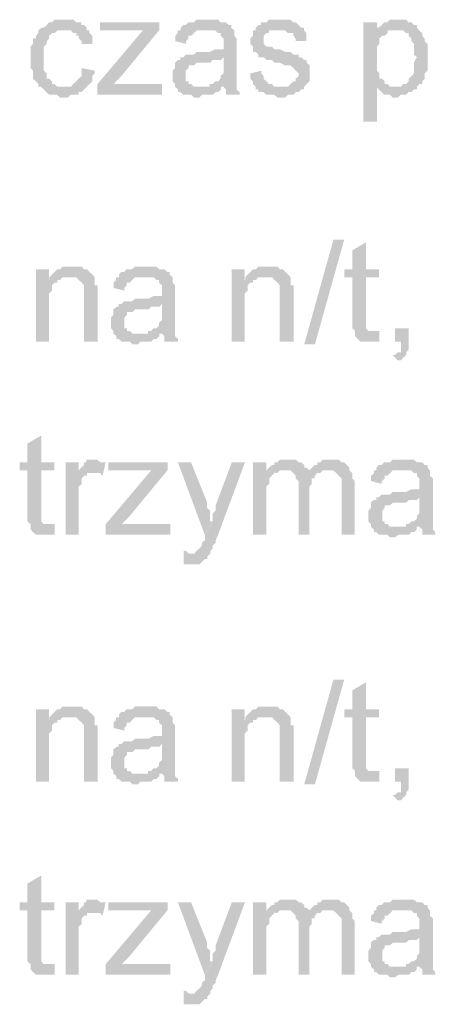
# Model space of a CAD drawing. Header units: millimetres. Extents: x -523 to 1404227, y -783705 to 1038705.
# Tile 137 of 256: x 403725 to 404382, y 231457 to 233011. Entities that reach past the tile are written whole.
import ezdxf

# ---------------------------------------------------------------- set-up
doc = ezdxf.new("R2010")
doc.units = ezdxf.units.MM
doc.linetypes.add('ACAD_ISO08W100', pattern=[36, 24, -3, 6, -3])
doc.layers.add('!!ELEKTRYKA', color=7, linetype='Continuous')

msp = doc.modelspace()

# ---------------------------------------------------------------- hatches: boundary and pattern name
at = {"layer": '!!ELEKTRYKA', "linetype": 'ACAD_ISO08W100'}
for points in [[(403797.44, 233011.17), (403793.67, 233011.17), (403788.95, 233011.17), (403785.17, 233011.17), (403780.45, 233011.17), (403776.68, 233006.93), (403771.96, 233006.93), (403768.18, 233002.69), (403768.18, 233002.69), (403763.46, 232998.47), (403759.69, 232998.47), (403754.97, 232994.23), (403754.97, 232990), (403751.19, 232985.76), (403751.19, 232981.53), (403746.47, 232981.53), (403746.47, 232977.3), (403746.47, 232973.07), (403742.7, 232968.83), (403742.7, 232964.6), (403742.7, 232960.36), (403742.7, 232956.13), (403742.7, 232951.9), (403742.7, 232943.43), (403742.7, 232939.2), (403742.7, 232934.96), (403746.47, 232930.73), (403746.47, 232926.5), (403746.47, 232922.26), (403746.47, 232918.03), (403751.19, 232913.79), (403751.19, 232913.79), (403754.97, 232909.56), (403754.97, 232905.33), (403793.67, 232905.33), (403793.67, 232905.33), (403788.95, 232905.33), (403785.17, 232905.33), (403780.45, 232909.56), (403776.68, 232909.56), (403776.68, 232913.79), (403771.96, 232918.03), (403771.96, 232918.03), (403768.18, 232918.03), (403768.18, 232922.26), (403768.18, 232926.5), (403763.46, 232930.73), (403763.46, 232934.96), (403763.46, 232939.2), (403763.46, 232943.43), (403763.46, 232951.9), (403763.46, 232951.9), (403763.46, 232956.13), (403763.46, 232960.36), (403763.46, 232964.6), (403763.46, 232968.83), (403768.18, 232973.07), (403768.18, 232977.3), (403771.96, 232981.53), (403771.96, 232985.76), (403771.96, 232985.76), (403776.68, 232990), (403780.45, 232990), (403785.17, 232994.23), (403788.95, 232994.23), (403793.67, 232994.23), (403797.44, 232994.23), (403831.42, 232994.23), (403831.42, 232998.47), (403827.64, 233002.69), (403822.92, 233002.69), (403822.92, 233006.93), (403819.15, 233006.93), (403814.43, 233006.93), (403810.65, 233011.17), (403805.94, 233011.17), (403802.16, 233011.17)], [(404021.79, 233011.19), (404017.08, 233011.19), (404013.31, 233011.19), (404008.6, 233011.19), (404004.83, 233011.19), (404000.12, 233006.96), (403996.35, 233006.96), (403991.64, 233006.96), (403987.87, 233002.72), (403984.1, 233002.72), (403979.39, 232998.49), (403979.39, 232994.26), (404017.08, 232994.26), (404021.79, 232994.26), (404025.56, 232994.26), (404030.27, 232994.26), (404034.04, 232994.26), (404038.76, 232990.02), (404042.53, 232990.02), (404042.53, 232985.78), (404042.53, 232985.78), (404047.24, 232981.55), (404047.24, 232977.32), (404047.24, 232973.09), (404047.24, 232973.09), (404047.24, 232964.62), (404042.53, 232964.62), (404038.76, 232964.62), (404038.76, 232964.62), (404034.04, 232964.62), (404025.56, 232960.39), (404021.79, 232960.39), (404017.08, 232960.39), (404013.31, 232960.39), (404004.83, 232960.39), (404000.12, 232956.15), (403996.35, 232956.15), (403996.35, 232956.15), (403991.64, 232956.15), (403987.87, 232956.15), (403984.1, 232951.92), (404047.24, 232951.92), (404047.24, 232943.45), (404047.24, 232939.22), (404047.24, 232934.99), (404047.24, 232930.76), (404047.24, 232926.52), (404042.53, 232922.28), (404042.53, 232922.28), (404042.53, 232918.05), (404038.76, 232913.82), (404034.04, 232913.82), (404030.27, 232909.58), (404025.56, 232909.58), (404025.56, 232905.35), (404047.24, 232905.35), (404047.24, 232905.35), (404051.01, 232901.12), (404051.01, 232896.89), (404051.01, 232892.66), (404072.68, 232892.66), (404072.68, 232892.66), (404072.68, 232896.89), (404067.97, 232901.12), (404067.97, 232905.35), (404067.97, 232909.58), (404067.97, 232909.58), (404067.97, 232913.82), (404067.97, 232918.05), (404067.97, 232922.28), (404067.97, 232926.52), (404067.97, 232934.99), (404067.97, 232939.22), (404067.97, 232968.86), (404067.97, 232968.86), (404067.97, 232973.09), (404067.97, 232977.32), (404067.97, 232981.55), (404064.2, 232985.78), (404064.2, 232985.78), (404064.2, 232990.02), (404064.2, 232994.26), (404059.49, 232998.49), (404059.49, 233002.72), (404055.72, 233002.72), (404051.01, 233006.96), (404047.24, 233006.96), (404042.53, 233006.96), (404038.76, 233011.19), (404034.04, 233011.19), (404030.27, 233011.19), (404025.56, 233011.19)], [(404131.97, 233011.18), (404131.97, 233011.18), (404123.5, 233011.18), (404118.79, 233011.18), (404115.02, 233006.95), (404115.02, 233006.95), (404110.32, 233006.95), (404106.55, 233006.95), (404106.55, 233002.71), (404102.78, 233002.71), (404098.07, 232998.47), (404098.07, 232994.25), (404135.74, 232994.25), (404135.74, 232994.25), (404140.45, 232994.25), (404144.22, 232994.25), (404148.92, 232990.01), (404152.69, 232990.01), (404157.4, 232990.01), (404157.4, 232985.78), (404161.17, 232981.54), (404161.17, 232977.32), (404178.12, 232977.32), (404178.12, 232981.54), (404178.12, 232985.78), (404178.12, 232990.01), (404174.35, 232994.25), (404174.35, 232998.47), (404174.35, 232998.47), (404169.64, 232998.47), (404165.87, 233002.71), (404161.17, 233006.95), (404157.4, 233006.95), (404157.4, 233006.95), (404152.69, 233011.18), (404148.92, 233011.18), (404144.22, 233011.18), (404140.45, 233011.18)], [(404322.39, 233011.18), (404318.62, 233011.18), (404313.92, 233011.18), (404310.16, 233011.18), (404305.46, 233006.95), (404300.75, 233006.95), (404300.75, 233006.95), (404296.99, 233002.72), (404292.29, 232998.48), (404288.53, 232998.48), (404318.62, 232994.25), (404322.39, 232994.25), (404327.09, 232994.25), (404330.85, 232994.25), (404335.55, 232990.02), (404339.31, 232990.02), (404339.31, 232985.78), (404344.02, 232981.55), (404344.02, 232977.31), (404347.78, 232973.08), (404347.78, 232973.08), (404347.78, 232964.62), (404347.78, 232960.38), (404347.78, 232956.14), (404352.48, 232951.91), (404352.48, 232951.91), (404347.78, 232943.45), (404347.78, 232939.21), (404347.78, 232934.98), (404347.78, 232930.75), (404347.78, 232926.52), (404344.02, 232922.28), (404344.02, 232922.28), (404339.31, 232918.04), (404339.31, 232913.81), (404335.55, 232909.58), (404330.85, 232909.58), (404327.09, 232905.35), (404322.39, 232905.35), (404318.62, 232905.35), (404288.53, 232905.35), (404292.29, 232901.11), (404292.29, 232901.11), (404296.99, 232896.88), (404300.75, 232892.65), (404300.75, 232892.65), (404305.46, 232892.65), (404310.16, 232892.65), (404313.92, 232888.41), (404318.62, 232888.41), (404318.62, 232888.41), (404322.39, 232888.41), (404327.09, 232892.65), (404330.85, 232892.65), (404335.55, 232892.65), (404339.31, 232896.88), (404344.02, 232896.88), (404347.78, 232901.11), (404352.48, 232901.11), (404352.48, 232905.35), (404356.24, 232909.58), (404360.95, 232909.58), (404360.95, 232913.81), (404364.71, 232918.04), (404364.71, 232922.28), (404364.71, 232926.52), (404369.41, 232930.75), (404369.41, 232934.98), (404369.41, 232939.21), (404369.41, 232943.45), (404369.41, 232947.68), (404369.41, 232951.91), (404369.41, 232951.91), (404369.41, 232956.14), (404369.41, 232960.38), (404369.41, 232964.62), (404369.41, 232968.85), (404369.41, 232973.08), (404364.71, 232977.31), (404364.71, 232981.55), (404364.71, 232981.55), (404360.95, 232985.78), (404360.95, 232990.02), (404356.24, 232994.25), (404352.48, 232998.48), (404352.48, 233002.72), (404347.78, 233002.72), (404347.78, 233002.72), (404344.02, 233006.95), (404339.31, 233006.95), (404335.55, 233011.18), (404330.85, 233011.18), (404327.09, 233011.18)], [(403945.79, 233006.96), (403852.42, 233006.96), (403852.42, 232994.25), (403898.63, 232994.25), (403903.35, 232994.25), (403907.12, 232994.25), (403911.84, 232994.25), (403915.61, 232994.25), (403920.32, 232994.25), (403945.79, 232994.25)], [(404289.46, 233006.92), (404267.83, 233006.92), (404267.83, 232850.29), (404289.46, 232850.29), (404289.46, 232905.31), (404318.62, 232905.31), (404314.86, 232905.31), (404310.15, 232905.31), (404306.39, 232909.56), (404301.69, 232909.56), (404301.69, 232913.79), (404297.93, 232918.02), (404293.22, 232918.02), (404293.22, 232922.25), (404293.22, 232926.49), (404289.46, 232930.72), (404289.46, 232934.95), (404289.46, 232939.19), (404289.46, 232943.42), (404289.46, 232951.88), (404289.46, 232951.88), (404289.46, 232956.12), (404289.46, 232960.35), (404289.46, 232964.58), (404289.46, 232968.82), (404293.22, 232973.05), (404293.22, 232977.29), (404293.22, 232981.52), (404297.93, 232985.76), (404301.69, 232985.76), (404306.39, 232989.99), (404306.39, 232994.22), (404289.46, 232994.22)], [(404288.53, 232998.48), (404288.53, 232994.25), (404305.46, 232994.25), (404310.16, 232994.25), (404313.92, 232994.25), (404318.62, 232994.25)], [(403831.87, 232994.22), (403797.9, 232994.22), (403797.9, 232994.22), (403801.68, 232994.22), (403806.39, 232994.22), (403810.17, 232989.98), (403814.88, 232989.98), (403814.88, 232985.76), (403818.66, 232985.76), (403818.66, 232981.52), (403823.38, 232977.28), (403823.38, 232973.06), (403840.36, 232973.06), (403840.36, 232977.28), (403840.36, 232981.52), (403840.36, 232985.76), (403835.64, 232989.98), (403835.64, 232994.22)], [(403945.43, 232994.25), (403919.96, 232994.25), (403848.28, 232909.58), (403848.28, 232892.64), (403873.74, 232909.58), (403886, 232922.28)], [(403979.59, 232994.25), (403974.87, 232994.25), (403974.87, 232990.01), (403971.1, 232985.77), (403971.1, 232981.54), (403971.1, 232977.31), (403988.07, 232973.08), (403988.07, 232977.31), (403991.84, 232981.54), (403991.84, 232985.77), (403996.55, 232985.77), (404000.32, 232990.01), (404000.32, 232990.01), (404005.03, 232994.25), (404008.8, 232994.25), (404013.51, 232994.25), (404017.28, 232994.25)], [(404098.27, 232994.24), (404093.56, 232994.24), (404093.56, 232990), (404093.56, 232985.77), (404089.79, 232981.53), (404089.79, 232977.3), (404089.79, 232973.07), (404093.56, 232968.83), (404093.56, 232964.6), (404093.56, 232960.36), (404098.27, 232960.36), (404102.04, 232956.13), (404102.04, 232951.9), (404106.74, 232951.9), (404106.74, 232951.9), (404110.51, 232951.9), (404115.22, 232947.67), (404118.99, 232947.67), (404123.7, 232947.67), (404127.46, 232943.43), (404132.17, 232943.43), (404135.94, 232943.43), (404144.41, 232939.2), (404149.12, 232939.2), (404152.89, 232939.2), (404157.6, 232934.96), (404157.6, 232934.96), (404161.36, 232930.74), (404161.36, 232930.74), (404166.07, 232926.5), (404166.07, 232922.27), (404161.36, 232918.03), (404161.36, 232913.79), (404157.6, 232913.79), (404152.89, 232909.57), (404152.89, 232909.57), (404149.12, 232905.33), (404144.41, 232905.33), (404135.94, 232905.33), (404098.27, 232905.33), (404098.27, 232901.1), (404102.04, 232901.1), (404102.04, 232896.86), (404106.74, 232896.86), (404110.51, 232896.86), (404115.22, 232892.63), (404118.99, 232892.63), (404123.7, 232892.63), (404127.46, 232892.63), (404132.17, 232888.4), (404135.94, 232888.4), (404140.65, 232888.4), (404144.41, 232888.4), (404149.12, 232892.63), (404152.89, 232892.63), (404157.6, 232892.63), (404161.36, 232896.86), (404166.07, 232896.86), (404169.84, 232901.1), (404174.55, 232901.1), (404174.55, 232905.33), (404178.31, 232909.57), (404178.31, 232909.57), (404183.02, 232913.79), (404183.02, 232918.03), (404183.02, 232922.27), (404183.02, 232926.5), (404183.02, 232926.5), (404183.02, 232930.74), (404183.02, 232934.96), (404183.02, 232939.2), (404178.31, 232943.43), (404178.31, 232947.67), (404174.55, 232947.67), (404169.84, 232951.9), (404166.07, 232951.9), (404166.07, 232956.13), (404161.36, 232956.13), (404157.6, 232956.13), (404152.89, 232960.36), (404149.12, 232960.36), (404144.41, 232960.36), (404135.94, 232964.6), (404135.94, 232964.6), (404132.17, 232964.6), (404127.46, 232964.6), (404123.7, 232968.83), (404118.99, 232968.83), (404118.99, 232968.83), (404115.22, 232968.83), (404110.51, 232973.07), (404110.51, 232977.3), (404110.51, 232981.53), (404110.51, 232981.53), (404110.51, 232985.77), (404115.22, 232990), (404118.99, 232990), (404118.99, 232994.24), (404123.7, 232994.24), (404127.46, 232994.24), (404135.94, 232994.24)], [(403983.93, 232951.9), (403979.22, 232951.9), (403979.22, 232947.67), (403975.45, 232947.67), (403970.73, 232943.44), (403970.73, 232939.2), (403970.73, 232934.97), (403966.96, 232930.74), (403966.96, 232926.5), (403966.96, 232922.27), (403966.96, 232922.27), (403966.96, 232918.03), (403966.96, 232913.8), (403970.73, 232909.57), (403970.73, 232905.34), (403975.45, 232901.1), (403975.45, 232901.1), (403975.45, 232896.87), (403979.22, 232896.87), (403983.93, 232892.63), (403987.7, 232892.63), (403992.41, 232892.63), (403996.18, 232892.63), (404000.89, 232888.4), (404004.66, 232888.4), (404009.38, 232888.4), (404013.15, 232892.63), (404017.86, 232892.63), (404021.63, 232892.63), (404026.34, 232892.63), (404030.11, 232892.63), (404034.82, 232896.87), (404038.59, 232896.87), (404043.3, 232901.1), (404043.3, 232905.34), (404009.38, 232905.34), (404009.38, 232905.34), (404004.66, 232905.34), (404000.89, 232905.34), (403996.18, 232909.57), (403992.41, 232909.57), (403992.41, 232913.8), (403987.7, 232913.8), (403987.7, 232918.03), (403987.7, 232922.27), (403987.7, 232926.5), (403987.7, 232930.74), (403992.41, 232934.97), (403992.41, 232934.97), (403992.41, 232939.2), (403996.18, 232939.2), (404000.89, 232939.2), (404004.66, 232943.44), (404009.38, 232943.44), (404013.15, 232943.44), (404017.86, 232943.44), (404021.63, 232943.44), (404026.34, 232943.44), (404030.11, 232947.67), (404034.82, 232947.67), (404038.59, 232947.67), (404043.3, 232947.67), (404047.07, 232951.9)], [(403823.07, 232934.98), (403823.07, 232930.75), (403823.07, 232926.51), (403823.07, 232922.28), (403818.35, 232918.05), (403818.35, 232918.05), (403814.58, 232913.82), (403809.86, 232909.58), (403809.86, 232909.58), (403806.08, 232905.34), (403801.36, 232905.34), (403792.87, 232905.34), (403755.12, 232905.34), (403758.89, 232905.34), (403763.61, 232901.11), (403767.39, 232896.88), (403767.39, 232896.88), (403772.11, 232892.65), (403775.88, 232892.65), (403780.6, 232892.65), (403784.38, 232892.65), (403789.09, 232888.41), (403797.59, 232888.41), (403801.36, 232888.41), (403806.08, 232892.65), (403809.86, 232892.65), (403814.58, 232892.65), (403818.35, 232892.65), (403818.35, 232896.88), (403823.07, 232896.88), (403826.85, 232901.11), (403826.85, 232901.11), (403831.56, 232905.34), (403835.34, 232909.58), (403835.34, 232909.58), (403840.06, 232913.82), (403840.06, 232918.05), (403840.06, 232922.28), (403843.83, 232926.51), (403843.83, 232930.75)], [(404106.74, 232930.74), (404089.79, 232926.5), (404089.79, 232926.5), (404089.79, 232922.27), (404089.79, 232918.03), (404093.56, 232913.79), (404093.56, 232909.57), (404098.27, 232905.33), (404135.94, 232905.33), (404135.94, 232905.33), (404132.17, 232905.33), (404127.46, 232905.33), (404123.7, 232909.57), (404118.99, 232909.57), (404115.22, 232913.79), (404115.22, 232913.79), (404110.51, 232918.03), (404110.51, 232922.27), (404106.74, 232926.5)], [(403950.14, 232909.58), (403899.21, 232909.58), (403894.49, 232909.58), (403890.72, 232909.58), (403886, 232909.58), (403882.23, 232909.58), (403877.51, 232909.58), (403873.74, 232909.58), (403848.28, 232892.64), (403950.14, 232892.64)], [(404272.02, 232659.79), (404250.38, 232647.08), (404250.38, 232617.45), (404238.15, 232617.45), (404238.15, 232604.75), (404250.38, 232604.75), (404250.38, 232537.01), (404250.38, 232537.01), (404250.38, 232528.54), (404250.38, 232524.31), (404255.09, 232520.08), (404284.25, 232520.08), (404280.49, 232520.08), (404275.79, 232520.08), (404275.79, 232520.08), (404272.02, 232524.31), (404272.02, 232524.31), (404272.02, 232528.54), (404272.02, 232537.01), (404272.02, 232604.75), (404292.72, 232604.75), (404292.72, 232617.45), (404272.02, 232617.45)], [(403806.34, 232621.69), (403806.34, 232621.69), (403801.62, 232621.69), (403797.85, 232621.69), (403793.13, 232621.69), (403789.36, 232617.45), (403784.64, 232617.45), (403780.86, 232613.22), (403780.86, 232613.22), (403776.14, 232608.98), (403772.37, 232604.76), (403801.62, 232604.76), (403806.34, 232604.76), (403810.12, 232604.76), (403814.83, 232604.76), (403818.61, 232600.52), (403818.61, 232600.52), (403823.33, 232596.28), (403827.1, 232592.05), (403827.1, 232592.05), (403827.1, 232587.82), (403827.1, 232583.59), (403827.1, 232579.35), (403827.1, 232575.12), (403827.1, 232503.15), (403848.81, 232503.15), (403848.81, 232575.12), (403848.81, 232575.12), (403848.81, 232583.59), (403848.81, 232587.82), (403848.81, 232592.05), (403844.09, 232592.05), (403844.09, 232596.28), (403844.09, 232600.52), (403844.09, 232604.76), (403840.31, 232608.98), (403840.31, 232608.98), (403835.6, 232613.22), (403831.82, 232617.45), (403827.1, 232617.45), (403827.1, 232617.45), (403823.33, 232621.69), (403818.61, 232621.69), (403810.12, 232621.69)], [(403924.52, 232621.71), (403919.81, 232621.71), (403916.04, 232621.71), (403911.32, 232621.71), (403907.55, 232621.71), (403902.83, 232617.48), (403899.06, 232617.48), (403894.35, 232617.48), (403890.57, 232613.24), (403885.86, 232613.24), (403882.09, 232609.01), (403882.09, 232604.77), (403919.81, 232604.77), (403924.52, 232604.77), (403928.29, 232604.77), (403933.01, 232604.77), (403936.78, 232604.77), (403941.5, 232600.54), (403945.27, 232600.54), (403945.27, 232596.31), (403945.27, 232596.31), (403949.98, 232592.07), (403949.98, 232587.84), (403949.98, 232583.6), (403949.98, 232583.6), (403949.98, 232575.14), (403945.27, 232575.14), (403941.5, 232575.14), (403941.5, 232575.14), (403936.78, 232575.14), (403928.29, 232570.9), (403924.52, 232570.9), (403919.81, 232570.9), (403916.04, 232570.9), (403907.55, 232570.9), (403902.83, 232566.68), (403899.06, 232566.68), (403899.06, 232566.68), (403894.35, 232566.68), (403890.57, 232566.68), (403885.86, 232562.44), (403949.98, 232562.44), (403949.98, 232553.97), (403949.98, 232549.74), (403949.98, 232545.51), (403949.98, 232541.27), (403949.98, 232537.04), (403945.27, 232532.8), (403945.27, 232532.8), (403945.27, 232528.57), (403941.5, 232524.34), (403936.78, 232524.34), (403933.01, 232520.1), (403928.29, 232520.1), (403928.29, 232515.87), (403949.98, 232515.87), (403949.98, 232515.87), (403953.76, 232511.63), (403953.76, 232507.4), (403953.76, 232503.17), (403975.44, 232503.17), (403975.44, 232503.17), (403975.44, 232507.4), (403970.73, 232511.63), (403970.73, 232515.87), (403970.73, 232520.1), (403970.73, 232520.1), (403970.73, 232524.34), (403970.73, 232528.57), (403970.73, 232532.8), (403970.73, 232537.04), (403970.73, 232545.51), (403970.73, 232549.74), (403970.73, 232579.37), (403970.73, 232579.37), (403970.73, 232583.6), (403970.73, 232587.84), (403970.73, 232592.07), (403966.96, 232596.31), (403966.96, 232596.31), (403966.96, 232600.54), (403966.96, 232604.77), (403962.24, 232609.01), (403962.24, 232613.24), (403958.47, 232613.24), (403953.76, 232617.48), (403949.98, 232617.48), (403945.27, 232617.48), (403941.5, 232621.71), (403936.78, 232621.71), (403933.01, 232621.71), (403928.29, 232621.71)], [(404115.42, 232621.68), (404115.42, 232621.68), (404110.71, 232621.68), (404106.94, 232621.68), (404102.23, 232621.68), (404098.46, 232617.44), (404093.76, 232617.44), (404089.99, 232613.21), (404089.99, 232613.21), (404085.28, 232608.98), (404081.51, 232604.75), (404110.71, 232604.75), (404115.42, 232604.75), (404119.18, 232604.75), (404123.89, 232604.75), (404127.66, 232600.51), (404127.66, 232600.51), (404132.37, 232596.28), (404136.14, 232592.04), (404136.14, 232592.04), (404136.14, 232587.82), (404136.14, 232583.58), (404136.14, 232579.35), (404136.14, 232575.11), (404136.14, 232503.14), (404157.8, 232503.14), (404157.8, 232575.11), (404157.8, 232575.11), (404157.8, 232583.58), (404157.8, 232587.82), (404157.8, 232592.04), (404153.09, 232592.04), (404153.09, 232596.28), (404153.09, 232600.51), (404153.09, 232604.75), (404149.32, 232608.98), (404149.32, 232608.98), (404144.61, 232613.21), (404140.84, 232617.44), (404136.14, 232617.44), (404136.14, 232617.44), (404132.37, 232621.68), (404127.66, 232621.68), (404119.18, 232621.68)], [(403771.74, 232617.47), (403750.98, 232617.47), (403750.98, 232503.16), (403771.74, 232503.16), (403771.74, 232566.66), (403771.74, 232570.9), (403771.74, 232575.13), (403771.74, 232579.36), (403776.46, 232583.6), (403776.46, 232587.83), (403776.46, 232592.07), (403780.24, 232596.3), (403780.24, 232596.3), (403784.95, 232596.3), (403784.95, 232600.53), (403788.73, 232600.53), (403771.74, 232600.53)], [(404080.84, 232617.46), (404060.12, 232617.46), (404060.12, 232503.16), (404080.84, 232503.16), (404080.84, 232566.66), (404080.84, 232570.9), (404080.84, 232575.13), (404080.84, 232579.36), (404085.55, 232583.59), (404085.55, 232587.82), (404085.55, 232592.06), (404089.32, 232596.29), (404089.32, 232596.29), (404094.03, 232596.29), (404094.03, 232600.53), (404097.8, 232600.53), (404080.84, 232600.53)], [(403772.37, 232604.76), (403772.37, 232600.52), (403789.36, 232600.52), (403793.13, 232604.76), (403797.85, 232604.76), (403801.62, 232604.76)], [(403882.29, 232604.76), (403877.58, 232604.76), (403877.58, 232600.53), (403873.81, 232596.29), (403873.81, 232592.06), (403873.81, 232587.83), (403890.78, 232583.6), (403890.78, 232587.83), (403894.55, 232592.06), (403894.55, 232596.29), (403899.27, 232596.29), (403903.04, 232600.53), (403903.04, 232600.53), (403907.76, 232604.76), (403911.53, 232604.76), (403916.24, 232604.76), (403920.02, 232604.76)], [(404081.51, 232604.75), (404081.51, 232600.51), (404098.46, 232600.51), (404102.23, 232604.75), (404106.94, 232604.75), (404110.71, 232604.75)], [(403886.64, 232562.42), (403881.93, 232562.42), (403881.93, 232558.18), (403878.15, 232558.18), (403873.44, 232553.96), (403873.44, 232549.73), (403873.44, 232545.49), (403869.67, 232541.26), (403869.67, 232537.02), (403869.67, 232532.79), (403869.67, 232532.79), (403869.67, 232528.55), (403869.67, 232524.32), (403873.44, 232520.08), (403873.44, 232515.85), (403878.15, 232511.63), (403878.15, 232511.63), (403878.15, 232507.39), (403881.93, 232507.39), (403886.64, 232503.16), (403890.41, 232503.16), (403895.13, 232503.16), (403898.9, 232503.16), (403903.62, 232498.92), (403907.39, 232498.92), (403912.11, 232498.92), (403915.88, 232503.16), (403920.59, 232503.16), (403924.37, 232503.16), (403929.08, 232503.16), (403932.85, 232503.16), (403937.57, 232507.39), (403941.34, 232507.39), (403946.06, 232511.63), (403946.06, 232515.85), (403912.11, 232515.85), (403912.11, 232515.85), (403907.39, 232515.85), (403903.62, 232515.85), (403898.9, 232520.08), (403895.13, 232520.08), (403895.13, 232524.32), (403890.41, 232524.32), (403890.41, 232528.55), (403890.41, 232532.79), (403890.41, 232537.02), (403890.41, 232541.26), (403895.13, 232545.49), (403895.13, 232545.49), (403895.13, 232549.73), (403898.9, 232549.73), (403903.62, 232549.73), (403907.39, 232553.96), (403912.11, 232553.96), (403915.88, 232553.96), (403920.59, 232553.96), (403924.37, 232553.96), (403929.08, 232553.96), (403932.85, 232558.18), (403937.57, 232558.18), (403941.34, 232558.18), (403946.06, 232558.18), (403949.83, 232562.42)], [(404293.28, 232520.1), (404288.58, 232520.1), (404284.82, 232520.1), (404254.72, 232520.1), (404254.72, 232515.86), (404254.72, 232515.86), (404254.72, 232511.63), (404259.42, 232507.4), (404263.18, 232503.16), (404267.89, 232503.16), (404267.89, 232503.16), (404276.35, 232503.16), (404280.11, 232503.16), (404280.11, 232503.16), (404284.82, 232503.16), (404288.58, 232503.16), (404293.28, 232503.16)], [(404339.45, 232524.33), (404317.82, 232524.33), (404317.82, 232503.16), (404327.22, 232503.16), (404327.22, 232498.93), (404327.22, 232494.7), (404327.22, 232490.46), (404327.22, 232486.22), (404322.52, 232486.22), (404317.82, 232481.99), (404314.06, 232481.99), (404322.52, 232473.53), (404322.52, 232473.53), (404327.22, 232473.53), (404330.99, 232477.76), (404330.99, 232477.76), (404335.69, 232481.99), (404335.69, 232486.22), (404339.45, 232490.46), (404339.45, 232494.7), (404339.45, 232498.93), (404339.45, 232503.16)], [(403759.43, 232355), (403737.72, 232342.3), (403737.72, 232312.66), (403725.45, 232312.66), (403725.45, 232299.97), (403737.72, 232299.97), (403737.72, 232232.23), (403737.72, 232232.23), (403737.72, 232223.76), (403737.72, 232219.53), (403742.44, 232215.29), (403771.7, 232215.29), (403767.92, 232215.29), (403763.2, 232215.29), (403763.2, 232215.29), (403759.43, 232219.53), (403759.43, 232219.53), (403759.43, 232223.76), (403759.43, 232232.23), (403759.43, 232299.97), (403780.2, 232299.97), (403780.2, 232312.66), (403759.43, 232312.66)], [(403818.66, 232312.64), (403797.9, 232312.64), (403797.9, 232198.34), (403818.66, 232198.34), (403818.66, 232257.6), (403818.66, 232261.84), (403818.66, 232266.08), (403818.66, 232270.3), (403818.66, 232274.54), (403823.38, 232278.77), (403823.38, 232283), (403823.38, 232283), (403823.38, 232287.24), (403827.15, 232291.47), (403831.87, 232291.47), (403831.87, 232295.7), (403835.64, 232295.7), (403840.36, 232295.7), (403818.66, 232295.7)], [(403844.07, 232316.9), (403844.07, 232316.9), (403835.58, 232316.9), (403830.87, 232316.9), (403830.87, 232312.66), (403827.09, 232312.66), (403827.09, 232308.43), (403822.38, 232304.2), (403818.6, 232299.97), (403818.6, 232295.73), (403839.36, 232295.73), (403844.07, 232295.73), (403847.85, 232295.73), (403852.57, 232295.73), (403856.34, 232291.49), (403861.06, 232312.66), (403856.34, 232312.66), (403852.57, 232312.66), (403847.85, 232316.9), (403847.85, 232316.9)], [(403958.89, 232312.64), (403865.53, 232312.64), (403865.53, 232299.95), (403911.74, 232299.95), (403916.45, 232299.95), (403920.23, 232299.95), (403924.94, 232299.95), (403928.71, 232299.95), (403933.43, 232299.95), (403958.89, 232299.95)], [(403995.98, 232312.66), (403975.24, 232312.66), (404017.65, 232198.36), (404029.91, 232219.53), (404026.14, 232219.53), (404026.14, 232227.99), (404026.14, 232232.23), (404026.14, 232236.46), (404021.42, 232240.7), (404021.42, 232244.93), (404021.42, 232249.16)], [(404081.07, 232312.64), (404060.34, 232312.64), (404034.9, 232244.91), (404034.9, 232244.91), (404034.9, 232240.68), (404034.9, 232236.45), (404030.19, 232232.21), (404030.19, 232227.97), (404030.19, 232223.74), (404030.19, 232219.51), (404017.94, 232198.34), (404017.94, 232198.34), (404017.94, 232194.11), (404017.94, 232189.88), (404013.23, 232185.65), (404013.23, 232181.41), (404009.46, 232177.17), (404009.46, 232177.17), (404009.46, 232177.17), (404004.75, 232172.94), (404004.75, 232172.94), (404000.98, 232168.71), (403992.5, 232168.71), (404026.42, 232168.71), (404026.42, 232172.94), (404026.42, 232172.94), (404030.19, 232177.17), (404030.19, 232181.41), (404034.9, 232185.65), (404034.9, 232189.88), (404038.67, 232198.34)], [(404114.65, 232312.65), (404093.93, 232312.65), (404093.93, 232198.35), (404114.65, 232198.35), (404114.65, 232257.62), (404114.65, 232261.86), (404114.65, 232266.09), (404114.65, 232270.32), (404114.65, 232274.55), (404119.36, 232278.79), (404119.36, 232283.02), (404119.36, 232287.25), (404123.13, 232291.49), (404123.13, 232291.49), (404127.83, 232295.72), (404131.6, 232295.72), (404114.65, 232299.96)], [(404149.22, 232316.88), (404144.51, 232316.88), (404140.75, 232316.88), (404136.04, 232316.88), (404132.27, 232312.64), (404127.57, 232312.64), (404127.57, 232308.41), (404123.8, 232308.41), (404119.09, 232304.18), (404115.33, 232299.94), (404144.51, 232299.94), (404144.51, 232299.94), (404149.22, 232299.94), (404152.99, 232299.94), (404157.7, 232295.71), (404183.12, 232295.71), (404183.12, 232299.94), (404178.41, 232304.18), (404174.64, 232304.18), (404174.64, 232308.41), (404169.94, 232312.64), (404169.94, 232312.64), (404166.17, 232312.64), (404161.46, 232316.88), (404157.7, 232316.88), (404152.99, 232316.88)], [(404216.83, 232316.89), (404212.13, 232316.89), (404208.36, 232316.89), (404203.66, 232316.89), (404199.89, 232312.65), (404195.19, 232312.65), (404195.19, 232308.42), (404191.42, 232308.42), (404186.71, 232304.18), (404182.95, 232299.95), (404212.13, 232299.95), (404216.83, 232299.95), (404220.6, 232299.95), (404225.3, 232295.71), (404225.3, 232295.71), (404229.07, 232291.49), (404233.77, 232287.25), (404233.77, 232287.25), (404233.77, 232283.02), (404233.77, 232278.78), (404233.77, 232270.32), (404233.77, 232198.35), (404254.48, 232198.35), (404254.48, 232278.78), (404254.48, 232278.78), (404254.48, 232283.02), (404250.71, 232287.25), (404250.71, 232295.71), (404250.71, 232295.71), (404246.01, 232299.95), (404246.01, 232304.18), (404242.24, 232308.42), (404242.24, 232308.42), (404237.54, 232312.65), (404233.77, 232312.65), (404229.07, 232316.89), (404225.3, 232316.89), (404220.6, 232316.89)], [(404330.85, 232316.89), (404327.09, 232316.89), (404322.39, 232316.89), (404318.62, 232316.89), (404313.92, 232316.89), (404310.16, 232312.66), (404305.46, 232312.66), (404300.75, 232312.66), (404296.99, 232308.43), (404292.29, 232308.43), (404288.53, 232304.2), (404288.53, 232299.96), (404327.09, 232299.96), (404330.85, 232299.96), (404335.55, 232299.96), (404339.31, 232299.96), (404344.02, 232299.96), (404347.78, 232295.73), (404352.48, 232295.73), (404352.48, 232291.5), (404352.48, 232291.5), (404356.24, 232287.26), (404356.24, 232283.03), (404356.24, 232278.79), (404356.24, 232278.79), (404356.24, 232270.33), (404352.48, 232270.33), (404347.78, 232270.33), (404347.78, 232270.33), (404344.02, 232270.33), (404335.55, 232266.1), (404330.85, 232266.1), (404327.09, 232266.1), (404322.39, 232266.1), (404313.92, 232266.1), (404310.16, 232261.87), (404305.46, 232261.87), (404305.46, 232261.87), (404300.75, 232261.87), (404296.99, 232261.87), (404292.29, 232257.63), (404356.24, 232257.63), (404356.24, 232249.16), (404356.24, 232244.93), (404356.24, 232240.69), (404356.24, 232236.46), (404356.24, 232232.23), (404352.48, 232228), (404352.48, 232228), (404352.48, 232223.77), (404347.78, 232219.52), (404344.02, 232219.52), (404339.31, 232215.29), (404335.55, 232215.29), (404335.55, 232211.06), (404356.24, 232211.06), (404356.24, 232211.06), (404360.95, 232206.83), (404360.95, 232202.59), (404360.95, 232198.36), (404381.64, 232198.36), (404381.64, 232198.36), (404381.64, 232202.59), (404377.88, 232206.83), (404377.88, 232211.06), (404377.88, 232215.29), (404377.88, 232215.29), (404377.88, 232219.52), (404377.88, 232223.77), (404377.88, 232228), (404377.88, 232232.23), (404377.88, 232240.69), (404377.88, 232244.93), (404377.88, 232274.56), (404377.88, 232274.56), (404377.88, 232278.79), (404377.88, 232283.03), (404377.88, 232287.26), (404373.17, 232291.5), (404373.17, 232291.5), (404373.17, 232295.73), (404373.17, 232299.96), (404369.41, 232304.2), (404369.41, 232308.43), (404364.71, 232308.43), (404360.95, 232312.66), (404356.24, 232312.66), (404352.48, 232312.66), (404347.78, 232316.89), (404344.02, 232316.89), (404339.31, 232316.89), (404335.55, 232316.89)], [(403958.53, 232299.94), (403933.06, 232299.94), (403861.39, 232215.27), (403861.39, 232198.34), (403886.85, 232215.27), (403899.11, 232227.97)], [(404115.33, 232299.94), (404115.33, 232299.94), (404132.27, 232295.71), (404136.04, 232299.94), (404140.75, 232299.94), (404144.51, 232299.94)], [(404182.83, 232299.96), (404182.83, 232295.72), (404157.42, 232295.72), (404161.18, 232291.49), (404161.18, 232291.49), (404161.18, 232287.26), (404165.89, 232283.02), (404165.89, 232278.79), (404165.89, 232274.55), (404165.89, 232198.35), (404182.83, 232198.35), (404182.83, 232266.09), (404182.83, 232266.09), (404182.83, 232274.55), (404186.6, 232278.79), (404186.6, 232283.02), (404186.6, 232287.26), (404191.31, 232287.26), (404191.31, 232291.49), (404191.31, 232291.49), (404195.07, 232295.72), (404199.78, 232295.72), (404203.54, 232299.96), (404208.25, 232299.96), (404212.01, 232299.96)], [(404288.71, 232299.96), (404284.95, 232299.96), (404284.95, 232295.71), (404280.25, 232291.48), (404280.25, 232287.25), (404280.25, 232283.02), (404297.18, 232278.78), (404297.18, 232283.02), (404301.88, 232287.25), (404301.88, 232291.48), (404305.64, 232291.48), (404310.34, 232295.71), (404310.34, 232295.71), (404314.11, 232299.96), (404318.81, 232299.96), (404322.57, 232299.96), (404327.27, 232299.96)], [(404293.04, 232257.62), (404288.33, 232257.62), (404288.33, 232253.38), (404284.57, 232253.38), (404279.87, 232249.14), (404279.87, 232244.91), (404279.87, 232240.68), (404276.11, 232236.44), (404276.11, 232232.21), (404276.11, 232227.98), (404276.11, 232227.98), (404276.11, 232223.75), (404276.11, 232219.51), (404279.87, 232215.28), (404279.87, 232211.05), (404284.57, 232206.82), (404284.57, 232206.82), (404284.57, 232202.57), (404288.33, 232202.57), (404293.04, 232198.34), (404297.74, 232198.34), (404301.5, 232198.34), (404306.21, 232198.34), (404309.97, 232194.11), (404314.67, 232194.11), (404318.43, 232194.11), (404323.14, 232198.34), (404326.9, 232198.34), (404331.6, 232198.34), (404335.36, 232198.34), (404340.07, 232198.34), (404343.83, 232202.57), (404348.53, 232202.57), (404352.29, 232206.82), (404352.29, 232211.05), (404318.43, 232211.05), (404318.43, 232211.05), (404314.67, 232211.05), (404309.97, 232211.05), (404306.21, 232215.28), (404301.5, 232215.28), (404301.5, 232219.51), (404297.74, 232219.51), (404297.74, 232223.75), (404297.74, 232227.98), (404297.74, 232232.21), (404297.74, 232236.44), (404301.5, 232240.68), (404301.5, 232240.68), (404301.5, 232244.91), (404306.21, 232244.91), (404309.97, 232244.91), (404314.67, 232249.14), (404318.43, 232249.14), (404323.14, 232249.14), (404326.9, 232249.14), (404331.6, 232249.14), (404335.36, 232249.14), (404340.07, 232253.38), (404343.83, 232253.38), (404348.53, 232253.38), (404352.29, 232253.38), (404357, 232257.62)], [(403780.45, 232215.28), (403776.68, 232215.28), (403771.96, 232215.28), (403742.7, 232215.28), (403742.7, 232211.05), (403742.7, 232211.05), (403742.7, 232206.81), (403746.47, 232202.58), (403751.19, 232198.35), (403754.97, 232198.35), (403754.97, 232198.35), (403763.46, 232198.35), (403768.18, 232198.35), (403768.18, 232198.35), (403771.96, 232198.35), (403776.68, 232198.35), (403780.45, 232198.35)], [(403963.24, 232215.27), (403912.31, 232215.27), (403907.6, 232215.27), (403903.83, 232215.27), (403899.11, 232215.27), (403895.34, 232215.27), (403890.62, 232215.27), (403886.85, 232215.27), (403861.39, 232198.34), (403963.24, 232198.34)], [(403984.22, 232172.94), (403984.22, 232151.77), (403987.98, 232151.77), (403992.7, 232151.77), (403996.47, 232151.77), (404001.18, 232151.77), (404004.95, 232151.77), (404009.66, 232151.77), (404013.43, 232156), (404013.43, 232156), (404018.14, 232160.23), (404021.91, 232160.23), (404021.91, 232164.46), (404026.62, 232168.7), (403992.7, 232168.7), (403992.7, 232168.7), (403987.98, 232172.94)], [(404272.02, 231965.5), (404250.38, 231952.79), (404250.38, 231923.16), (404238.15, 231923.16), (404238.15, 231910.47), (404250.38, 231910.47), (404250.38, 231842.73), (404250.38, 231842.73), (404250.38, 231834.26), (404250.38, 231830.03), (404255.09, 231825.79), (404284.25, 231825.79), (404280.49, 231825.79), (404275.79, 231825.79), (404275.79, 231825.79), (404272.02, 231830.03), (404272.02, 231830.03), (404272.02, 231834.26), (404272.02, 231842.73), (404272.02, 231910.47), (404292.72, 231910.47), (404292.72, 231923.16), (404272.02, 231923.16)], [(403771.74, 231923.18), (403750.98, 231923.18), (403750.98, 231808.88), (403771.74, 231808.88), (403771.74, 231872.38), (403771.74, 231876.61), (403771.74, 231880.85), (403771.74, 231885.08), (403776.46, 231889.32), (403776.46, 231893.54), (403776.46, 231897.78), (403780.24, 231902.01), (403780.24, 231902.01), (403784.95, 231902.01), (403784.95, 231906.25), (403788.73, 231906.25), (403771.74, 231906.25)], [(403806.34, 231927.4), (403806.34, 231927.4), (403801.62, 231927.4), (403797.85, 231927.4), (403793.13, 231927.4), (403789.36, 231923.17), (403784.64, 231923.17), (403780.86, 231918.94), (403780.86, 231918.94), (403776.14, 231914.7), (403772.37, 231910.47), (403801.62, 231910.47), (403806.34, 231910.47), (403810.12, 231910.47), (403814.83, 231910.47), (403818.61, 231906.23), (403818.61, 231906.23), (403823.33, 231902), (403827.1, 231897.77), (403827.1, 231897.77), (403827.1, 231893.53), (403827.1, 231889.31), (403827.1, 231885.07), (403827.1, 231880.83), (403827.1, 231808.87), (403848.81, 231808.87), (403848.81, 231880.83), (403848.81, 231880.83), (403848.81, 231889.31), (403848.81, 231893.53), (403848.81, 231897.77), (403844.09, 231897.77), (403844.09, 231902), (403844.09, 231906.23), (403844.09, 231910.47), (403840.31, 231914.7), (403840.31, 231914.7), (403835.6, 231918.94), (403831.82, 231923.17), (403827.1, 231923.17), (403827.1, 231923.17), (403823.33, 231927.4), (403818.61, 231927.4), (403810.12, 231927.4)], [(403924.52, 231927.42), (403919.81, 231927.42), (403916.04, 231927.42), (403911.32, 231927.42), (403907.55, 231927.42), (403902.83, 231923.19), (403899.06, 231923.19), (403894.35, 231923.19), (403890.57, 231918.95), (403885.86, 231918.95), (403882.09, 231914.72), (403882.09, 231910.48), (403919.81, 231910.48), (403924.52, 231910.48), (403928.29, 231910.48), (403933.01, 231910.48), (403936.78, 231910.48), (403941.5, 231906.25), (403945.27, 231906.25), (403945.27, 231902.03), (403945.27, 231902.03), (403949.98, 231897.79), (403949.98, 231893.56), (403949.98, 231889.32), (403949.98, 231889.32), (403949.98, 231880.86), (403945.27, 231880.86), (403941.5, 231880.86), (403941.5, 231880.86), (403936.78, 231880.86), (403928.29, 231876.62), (403924.52, 231876.62), (403919.81, 231876.62), (403916.04, 231876.62), (403907.55, 231876.62), (403902.83, 231872.39), (403899.06, 231872.39), (403899.06, 231872.39), (403894.35, 231872.39), (403890.57, 231872.39), (403885.86, 231868.15), (403949.98, 231868.15), (403949.98, 231859.68), (403949.98, 231855.45), (403949.98, 231851.22), (403949.98, 231846.98), (403949.98, 231842.75), (403945.27, 231838.51), (403945.27, 231838.51), (403945.27, 231834.29), (403941.5, 231830.06), (403936.78, 231830.06), (403933.01, 231825.82), (403928.29, 231825.82), (403928.29, 231821.59), (403949.98, 231821.59), (403949.98, 231821.59), (403953.76, 231817.35), (403953.76, 231813.12), (403953.76, 231808.89), (403975.44, 231808.89), (403975.44, 231808.89), (403975.44, 231813.12), (403970.73, 231817.35), (403970.73, 231821.59), (403970.73, 231825.82), (403970.73, 231825.82), (403970.73, 231830.06), (403970.73, 231834.29), (403970.73, 231838.51), (403970.73, 231842.75), (403970.73, 231851.22), (403970.73, 231855.45), (403970.73, 231885.09), (403970.73, 231885.09), (403970.73, 231889.32), (403970.73, 231893.56), (403970.73, 231897.79), (403966.96, 231902.03), (403966.96, 231902.03), (403966.96, 231906.25), (403966.96, 231910.48), (403962.24, 231914.72), (403962.24, 231918.95), (403958.47, 231918.95), (403953.76, 231923.19), (403949.98, 231923.19), (403945.27, 231923.19), (403941.5, 231927.42), (403936.78, 231927.42), (403933.01, 231927.42), (403928.29, 231927.42)], [(404080.84, 231923.18), (404060.12, 231923.18), (404060.12, 231808.87), (404080.84, 231808.87), (404080.84, 231872.37), (404080.84, 231876.61), (404080.84, 231880.84), (404080.84, 231885.08), (404085.55, 231889.31), (404085.55, 231893.55), (404085.55, 231897.78), (404089.32, 231902), (404089.32, 231902), (404094.03, 231902), (404094.03, 231906.24), (404097.8, 231906.24), (404080.84, 231906.24)], [(404115.42, 231927.4), (404115.42, 231927.4), (404110.71, 231927.4), (404106.94, 231927.4), (404102.23, 231927.4), (404098.46, 231923.16), (404093.76, 231923.16), (404089.99, 231918.93), (404089.99, 231918.93), (404085.28, 231914.69), (404081.51, 231910.46), (404110.71, 231910.46), (404115.42, 231910.46), (404119.18, 231910.46), (404123.89, 231910.46), (404127.66, 231906.23), (404127.66, 231906.23), (404132.37, 231902), (404136.14, 231897.76), (404136.14, 231897.76), (404136.14, 231893.53), (404136.14, 231889.29), (404136.14, 231885.07), (404136.14, 231880.83), (404136.14, 231808.86), (404157.8, 231808.86), (404157.8, 231880.83), (404157.8, 231880.83), (404157.8, 231889.29), (404157.8, 231893.53), (404157.8, 231897.76), (404153.09, 231897.76), (404153.09, 231902), (404153.09, 231906.23), (404153.09, 231910.46), (404149.32, 231914.69), (404149.32, 231914.69), (404144.61, 231918.93), (404140.84, 231923.16), (404136.14, 231923.16), (404136.14, 231923.16), (404132.37, 231927.4), (404127.66, 231927.4), (404119.18, 231927.4)], [(403772.37, 231910.47), (403772.37, 231906.23), (403789.36, 231906.23), (403793.13, 231910.47), (403797.85, 231910.47), (403801.62, 231910.47)], [(403882.29, 231910.48), (403877.58, 231910.48), (403877.58, 231906.25), (403873.81, 231902.01), (403873.81, 231897.78), (403873.81, 231893.54), (403890.78, 231889.31), (403890.78, 231893.54), (403894.55, 231897.78), (403894.55, 231902.01), (403899.27, 231902.01), (403903.04, 231906.25), (403903.04, 231906.25), (403907.76, 231910.48), (403911.53, 231910.48), (403916.24, 231910.48), (403920.02, 231910.48)], [(404081.51, 231910.46), (404081.51, 231906.23), (404098.46, 231906.23), (404102.23, 231910.46), (404106.94, 231910.46), (404110.71, 231910.46)], [(403886.64, 231868.14), (403881.93, 231868.14), (403881.93, 231863.91), (403878.15, 231863.91), (403873.44, 231859.67), (403873.44, 231855.44), (403873.44, 231851.2), (403869.67, 231846.97), (403869.67, 231842.73), (403869.67, 231838.51), (403869.67, 231838.51), (403869.67, 231834.27), (403869.67, 231830.04), (403873.44, 231825.81), (403873.44, 231821.57), (403878.15, 231817.34), (403878.15, 231817.34), (403878.15, 231813.1), (403881.93, 231813.1), (403886.64, 231808.87), (403890.41, 231808.87), (403895.13, 231808.87), (403898.9, 231808.87), (403903.62, 231804.63), (403907.39, 231804.63), (403912.11, 231804.63), (403915.88, 231808.87), (403920.59, 231808.87), (403924.37, 231808.87), (403929.08, 231808.87), (403932.85, 231808.87), (403937.57, 231813.1), (403941.34, 231813.1), (403946.06, 231817.34), (403946.06, 231821.57), (403912.11, 231821.57), (403912.11, 231821.57), (403907.39, 231821.57), (403903.62, 231821.57), (403898.9, 231825.81), (403895.13, 231825.81), (403895.13, 231830.04), (403890.41, 231830.04), (403890.41, 231834.27), (403890.41, 231838.51), (403890.41, 231842.73), (403890.41, 231846.97), (403895.13, 231851.2), (403895.13, 231851.2), (403895.13, 231855.44), (403898.9, 231855.44), (403903.62, 231855.44), (403907.39, 231859.67), (403912.11, 231859.67), (403915.88, 231859.67), (403920.59, 231859.67), (403924.37, 231859.67), (403929.08, 231859.67), (403932.85, 231863.91), (403937.57, 231863.91), (403941.34, 231863.91), (403946.06, 231863.91), (403949.83, 231868.14)], [(404339.45, 231830.04), (404317.82, 231830.04), (404317.82, 231808.87), (404327.22, 231808.87), (404327.22, 231804.64), (404327.22, 231800.41), (404327.22, 231796.18), (404327.22, 231791.94), (404322.52, 231791.94), (404317.82, 231787.71), (404314.06, 231787.71), (404322.52, 231779.24), (404322.52, 231779.24), (404327.22, 231779.24), (404330.99, 231783.48), (404330.99, 231783.48), (404335.69, 231787.71), (404335.69, 231791.94), (404339.45, 231796.18), (404339.45, 231800.41), (404339.45, 231804.64), (404339.45, 231808.87)], [(404293.28, 231825.82), (404288.58, 231825.82), (404284.82, 231825.82), (404254.72, 231825.82), (404254.72, 231821.58), (404254.72, 231821.58), (404254.72, 231817.35), (404259.42, 231813.12), (404263.18, 231808.88), (404267.89, 231808.88), (404267.89, 231808.88), (404276.35, 231808.88), (404280.11, 231808.88), (404280.11, 231808.88), (404284.82, 231808.88), (404288.58, 231808.88), (404293.28, 231808.88)], [(403759.43, 231660.71), (403737.72, 231648.01), (403737.72, 231618.38), (403725.45, 231618.38), (403725.45, 231605.68), (403737.72, 231605.68), (403737.72, 231537.95), (403737.72, 231537.95), (403737.72, 231529.48), (403737.72, 231525.24), (403742.44, 231521.01), (403771.7, 231521.01), (403767.92, 231521.01), (403763.2, 231521.01), (403763.2, 231521.01), (403759.43, 231525.24), (403759.43, 231525.24), (403759.43, 231529.48), (403759.43, 231537.95), (403759.43, 231605.68), (403780.2, 231605.68), (403780.2, 231618.38), (403759.43, 231618.38)], [(403818.66, 231618.35), (403797.9, 231618.35), (403797.9, 231504.05), (403818.66, 231504.05), (403818.66, 231563.32), (403818.66, 231567.56), (403818.66, 231571.79), (403818.66, 231576.02), (403818.66, 231580.26), (403823.38, 231584.49), (403823.38, 231588.72), (403823.38, 231588.72), (403823.38, 231592.96), (403827.15, 231597.19), (403831.87, 231597.19), (403831.87, 231601.42), (403835.64, 231601.42), (403840.36, 231601.42), (403818.66, 231601.42)], [(403844.07, 231622.62), (403844.07, 231622.62), (403835.58, 231622.62), (403830.87, 231622.62), (403830.87, 231618.38), (403827.09, 231618.38), (403827.09, 231614.14), (403822.38, 231609.91), (403818.6, 231605.68), (403818.6, 231601.45), (403839.36, 231601.45), (403844.07, 231601.45), (403847.85, 231601.45), (403852.57, 231601.45), (403856.34, 231597.21), (403861.06, 231618.38), (403856.34, 231618.38), (403852.57, 231618.38), (403847.85, 231622.62), (403847.85, 231622.62)], [(403958.89, 231618.36), (403865.53, 231618.36), (403865.53, 231605.66), (403911.74, 231605.66), (403916.45, 231605.66), (403920.23, 231605.66), (403924.94, 231605.66), (403928.71, 231605.66), (403933.43, 231605.66), (403958.89, 231605.66)], [(403995.98, 231618.38), (403975.24, 231618.38), (404017.65, 231504.07), (404029.91, 231525.24), (404026.14, 231525.24), (404026.14, 231533.71), (404026.14, 231537.94), (404026.14, 231542.17), (404021.42, 231546.41), (404021.42, 231550.65), (404021.42, 231554.88)], [(404081.07, 231618.36), (404060.34, 231618.36), (404034.9, 231550.63), (404034.9, 231550.63), (404034.9, 231546.4), (404034.9, 231542.16), (404030.19, 231537.92), (404030.19, 231533.69), (404030.19, 231529.46), (404030.19, 231525.22), (404017.94, 231504.06), (404017.94, 231504.06), (404017.94, 231499.83), (404017.94, 231495.6), (404013.23, 231491.36), (404013.23, 231487.12), (404009.46, 231482.89), (404009.46, 231482.89), (404009.46, 231482.89), (404004.75, 231478.66), (404004.75, 231478.66), (404000.98, 231474.42), (403992.5, 231474.42), (404026.42, 231474.42), (404026.42, 231478.66), (404026.42, 231478.66), (404030.19, 231482.89), (404030.19, 231487.12), (404034.9, 231491.36), (404034.9, 231495.6), (404038.67, 231504.06)], [(404114.65, 231618.37), (404093.93, 231618.37), (404093.93, 231504.07), (404114.65, 231504.07), (404114.65, 231563.34), (404114.65, 231567.57), (404114.65, 231571.8), (404114.65, 231576.04), (404114.65, 231580.27), (404119.36, 231584.5), (404119.36, 231588.73), (404119.36, 231592.97), (404123.13, 231597.2), (404123.13, 231597.2), (404127.83, 231601.44), (404131.6, 231601.44), (404114.65, 231605.67)], [(404149.22, 231622.59), (404144.51, 231622.59), (404140.75, 231622.59), (404136.04, 231622.59), (404132.27, 231618.36), (404127.57, 231618.36), (404127.57, 231614.13), (404123.8, 231614.13), (404119.09, 231609.89), (404115.33, 231605.66), (404144.51, 231605.66), (404144.51, 231605.66), (404149.22, 231605.66), (404152.99, 231605.66), (404157.7, 231601.42), (404183.12, 231601.42), (404183.12, 231605.66), (404178.41, 231609.89), (404174.64, 231609.89), (404174.64, 231614.13), (404169.94, 231618.36), (404169.94, 231618.36), (404166.17, 231618.36), (404161.46, 231622.59), (404157.7, 231622.59), (404152.99, 231622.59)], [(404216.83, 231622.6), (404212.13, 231622.6), (404208.36, 231622.6), (404203.66, 231622.6), (404199.89, 231618.37), (404195.19, 231618.37), (404195.19, 231614.13), (404191.42, 231614.13), (404186.71, 231609.9), (404182.95, 231605.66), (404212.13, 231605.66), (404216.83, 231605.66), (404220.6, 231605.66), (404225.3, 231601.44), (404225.3, 231601.44), (404229.07, 231597.2), (404233.77, 231592.96), (404233.77, 231592.96), (404233.77, 231588.73), (404233.77, 231584.49), (404233.77, 231576.03), (404233.77, 231504.06), (404254.48, 231504.06), (404254.48, 231584.49), (404254.48, 231584.49), (404254.48, 231588.73), (404250.71, 231592.96), (404250.71, 231601.44), (404250.71, 231601.44), (404246.01, 231605.66), (404246.01, 231609.9), (404242.24, 231614.13), (404242.24, 231614.13), (404237.54, 231618.37), (404233.77, 231618.37), (404229.07, 231622.6), (404225.3, 231622.6), (404220.6, 231622.6)], [(404330.85, 231622.62), (404327.09, 231622.62), (404322.39, 231622.62), (404318.62, 231622.62), (404313.92, 231622.62), (404310.16, 231618.37), (404305.46, 231618.37), (404300.75, 231618.37), (404296.99, 231614.14), (404292.29, 231614.14), (404288.53, 231609.91), (404288.53, 231605.68), (404327.09, 231605.68), (404330.85, 231605.68), (404335.55, 231605.68), (404339.31, 231605.68), (404344.02, 231605.68), (404347.78, 231601.44), (404352.48, 231601.44), (404352.48, 231597.21), (404352.48, 231597.21), (404356.24, 231592.98), (404356.24, 231588.75), (404356.24, 231584.51), (404356.24, 231584.51), (404356.24, 231576.04), (404352.48, 231576.04), (404347.78, 231576.04), (404347.78, 231576.04), (404344.02, 231576.04), (404335.55, 231571.81), (404330.85, 231571.81), (404327.09, 231571.81), (404322.39, 231571.81), (404313.92, 231571.81), (404310.16, 231567.58), (404305.46, 231567.58), (404305.46, 231567.58), (404300.75, 231567.58), (404296.99, 231567.58), (404292.29, 231563.35), (404356.24, 231563.35), (404356.24, 231554.88), (404356.24, 231550.64), (404356.24, 231546.41), (404356.24, 231542.17), (404356.24, 231537.94), (404352.48, 231533.71), (404352.48, 231533.71), (404352.48, 231529.48), (404347.78, 231525.25), (404344.02, 231525.25), (404339.31, 231521.01), (404335.55, 231521.01), (404335.55, 231516.77), (404356.24, 231516.77), (404356.24, 231516.77), (404360.95, 231512.54), (404360.95, 231508.31), (404360.95, 231504.07), (404381.64, 231504.07), (404381.64, 231504.07), (404381.64, 231508.31), (404377.88, 231512.54), (404377.88, 231516.77), (404377.88, 231521.01), (404377.88, 231521.01), (404377.88, 231525.25), (404377.88, 231529.48), (404377.88, 231533.71), (404377.88, 231537.94), (404377.88, 231546.41), (404377.88, 231550.64), (404377.88, 231580.27), (404377.88, 231580.27), (404377.88, 231584.51), (404377.88, 231588.75), (404377.88, 231592.98), (404373.17, 231597.21), (404373.17, 231597.21), (404373.17, 231601.44), (404373.17, 231605.68), (404369.41, 231609.91), (404369.41, 231614.14), (404364.71, 231614.14), (404360.95, 231618.37), (404356.24, 231618.37), (404352.48, 231618.37), (404347.78, 231622.62), (404344.02, 231622.62), (404339.31, 231622.62), (404335.55, 231622.62)], [(403958.53, 231605.65), (403933.06, 231605.65), (403861.39, 231520.99), (403861.39, 231504.05), (403886.85, 231520.99), (403899.11, 231533.68)], [(404115.33, 231605.66), (404115.33, 231605.66), (404132.27, 231601.42), (404136.04, 231605.66), (404140.75, 231605.66), (404144.51, 231605.66)], [(404182.83, 231605.67), (404182.83, 231601.43), (404157.42, 231601.43), (404161.18, 231597.21), (404161.18, 231597.21), (404161.18, 231592.97), (404165.89, 231588.74), (404165.89, 231584.5), (404165.89, 231580.27), (404165.89, 231504.07), (404182.83, 231504.07), (404182.83, 231571.8), (404182.83, 231571.8), (404182.83, 231580.27), (404186.6, 231584.5), (404186.6, 231588.74), (404186.6, 231592.97), (404191.31, 231592.97), (404191.31, 231597.21), (404191.31, 231597.21), (404195.07, 231601.43), (404199.78, 231601.43), (404203.54, 231605.67), (404208.25, 231605.67), (404212.01, 231605.67)], [(404288.71, 231605.67), (404284.95, 231605.67), (404284.95, 231601.44), (404280.25, 231597.2), (404280.25, 231592.97), (404280.25, 231588.74), (404297.18, 231584.5), (404297.18, 231588.74), (404301.88, 231592.97), (404301.88, 231597.2), (404305.64, 231597.2), (404310.34, 231601.44), (404310.34, 231601.44), (404314.11, 231605.67), (404318.81, 231605.67), (404322.57, 231605.67), (404327.27, 231605.67)], [(404293.04, 231563.33), (404288.33, 231563.33), (404288.33, 231559.1), (404284.57, 231559.1), (404279.87, 231554.86), (404279.87, 231550.63), (404279.87, 231546.4), (404276.11, 231542.17), (404276.11, 231537.92), (404276.11, 231533.69), (404276.11, 231533.69), (404276.11, 231529.46), (404276.11, 231525.23), (404279.87, 231520.99), (404279.87, 231516.76), (404284.57, 231512.53), (404284.57, 231512.53), (404284.57, 231508.3), (404288.33, 231508.3), (404293.04, 231504.06), (404297.74, 231504.06), (404301.5, 231504.06), (404306.21, 231504.06), (404309.97, 231499.83), (404314.67, 231499.83), (404318.43, 231499.83), (404323.14, 231504.06), (404326.9, 231504.06), (404331.6, 231504.06), (404335.36, 231504.06), (404340.07, 231504.06), (404343.83, 231508.3), (404348.53, 231508.3), (404352.29, 231512.53), (404352.29, 231516.76), (404318.43, 231516.76), (404318.43, 231516.76), (404314.67, 231516.76), (404309.97, 231516.76), (404306.21, 231520.99), (404301.5, 231520.99), (404301.5, 231525.23), (404297.74, 231525.23), (404297.74, 231529.46), (404297.74, 231533.69), (404297.74, 231537.92), (404297.74, 231542.17), (404301.5, 231546.4), (404301.5, 231546.4), (404301.5, 231550.63), (404306.21, 231550.63), (404309.97, 231550.63), (404314.67, 231554.86), (404318.43, 231554.86), (404323.14, 231554.86), (404326.9, 231554.86), (404331.6, 231554.86), (404335.36, 231554.86), (404340.07, 231559.1), (404343.83, 231559.1), (404348.53, 231559.1), (404352.29, 231559.1), (404357, 231563.33)], [(403780.45, 231520.99), (403776.68, 231520.99), (403771.96, 231520.99), (403742.7, 231520.99), (403742.7, 231516.76), (403742.7, 231516.76), (403742.7, 231512.52), (403746.47, 231508.3), (403751.19, 231504.06), (403754.97, 231504.06), (403754.97, 231504.06), (403763.46, 231504.06), (403768.18, 231504.06), (403768.18, 231504.06), (403771.96, 231504.06), (403776.68, 231504.06), (403780.45, 231504.06)], [(403963.24, 231520.99), (403912.31, 231520.99), (403907.6, 231520.99), (403903.83, 231520.99), (403899.11, 231520.99), (403895.34, 231520.99), (403890.62, 231520.99), (403886.85, 231520.99), (403861.39, 231504.05), (403963.24, 231504.05)], [(403984.22, 231478.65), (403984.22, 231457.48), (403987.98, 231457.48), (403992.7, 231457.48), (403996.47, 231457.48), (404001.18, 231457.48), (404004.95, 231457.48), (404009.66, 231457.48), (404013.43, 231461.71), (404013.43, 231461.71), (404018.14, 231465.95), (404021.91, 231465.95), (404021.91, 231470.18), (404026.62, 231474.41), (403992.7, 231474.41), (403992.7, 231474.41), (403987.98, 231478.65)]]:
    msp.add_hatch(color=7, dxfattribs=at).paths.add_polyline_path(points)

# ---------------------------------------------------------------- linework, layer by layer
at = {"layer": '!!ELEKTRYKA', "color": 7, "linetype": 'ACAD_ISO08W100', "lineweight": -3}
for points in [[(404174.67, 232498.91), (404220.79, 232664.01), (404191.61, 232498.91), (404237.73, 232664.01)], [(404174.67, 231804.62), (404220.79, 231969.73), (404191.61, 231804.62), (404237.73, 231969.73)]]:
    msp.add_solid(points, dxfattribs=at)

doc.saveas('drawing.dxf')
